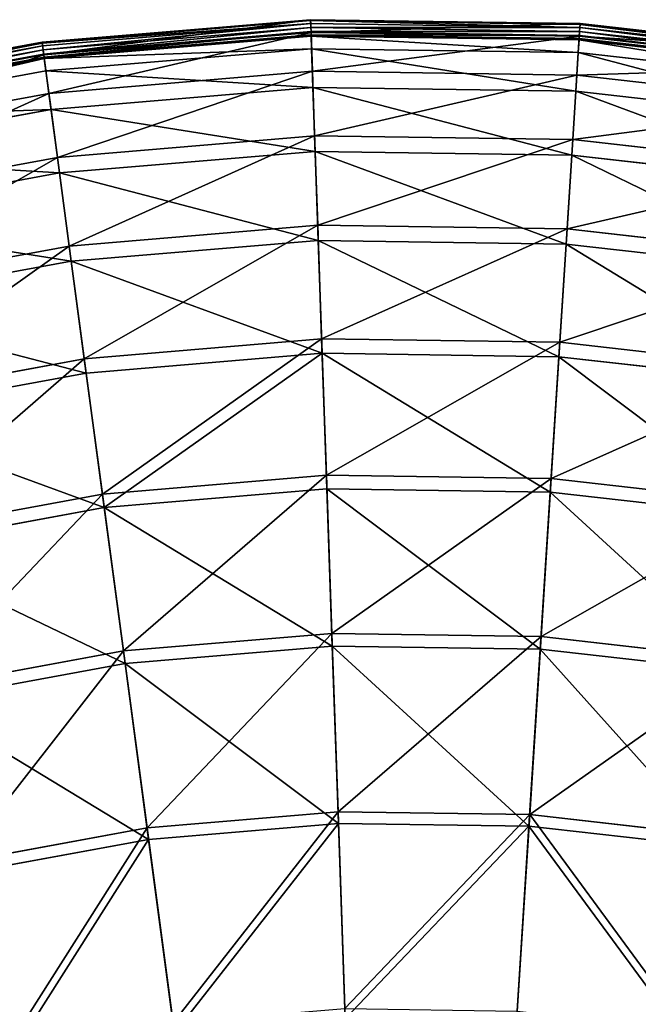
# Model space of a CAD drawing. Extents: x 0 to 1840, y 0 to 334.
# Tile 51 of 109: x 144 to 182, y 274 to 334. Entities that reach past the tile are written whole.
import ezdxf

# ---------------------------------------------------------------- set-up
doc = ezdxf.new("R2010")
doc.units = 0
doc.layers.get('0').update_dxf_attribs({"color": 13, "linetype": 'CONTINUOUS'})

# ---------------------------------------------------------------- blocks, each defined once
blk = doc.blocks.new('GROUP_4')
for p, q in [((161.604, 334.775, 0.499), (145.227, 333.401, 0.499)), ((161.606, 334.72, 0.246), (145.234, 333.347, 0.246)), ((161.631, 334.004, 16.173), (161.604, 334.775, 0.499)), ((161.606, 334.72, 0.246), (161.604, 334.775, 0.499)), ((178.038, 334.537, 0.499), (161.604, 334.775, 0.499)), ((178.034, 334.482, 0.246), (161.606, 334.72, 0.246)), ((161.612, 334.546, 0.055), (161.606, 334.72, 0.246)), ((161.612, 334.546, 0.055), (145.257, 333.174, 0.055)), ((161.621, 334.3, -0.025), (145.29, 332.93, -0.025)), ((145.323, 332.679, 0.03), (161.63, 334.047, 0.03)), ((178.023, 334.309, 0.055), (161.612, 334.546, 0.055)), ((161.621, 334.3, -0.025), (161.612, 334.546, 0.055)), ((178.008, 334.062, -0.025), (161.621, 334.3, -0.025)), ((161.63, 334.047, 0.03), (161.621, 334.3, -0.025)), ((161.636, 333.855, 0.204), (161.63, 334.047, 0.03)), ((161.63, 334.047, 0.03), (177.992, 333.81, 0.03)), ((177.989, 333.768, 16.173), (178.038, 334.537, 0.499)), ((177.992, 333.81, 0.03), (178.008, 334.062, -0.025)), ((178.008, 334.062, -0.025), (178.023, 334.309, 0.055)), ((194.292, 332.22, -0.025), (178.008, 334.062, -0.025)), ((178.023, 334.309, 0.055), (178.034, 334.482, 0.246)), ((194.332, 332.464, 0.055), (178.023, 334.309, 0.055)), ((178.034, 334.482, 0.246), (178.038, 334.537, 0.499)), ((194.36, 332.635, 0.246), (178.034, 334.482, 0.246)), ((194.369, 332.689, 0.499), (178.038, 334.537, 0.499)), ((145.329, 332.637, 16.173), (161.631, 334.004, 16.173)), ((145.349, 332.488, 0.204), (161.636, 333.855, 0.204)), ((161.639, 333.775, 0.45), (145.359, 332.41, 0.45)), ((161.713, 331.627, 32.19), (161.631, 334.004, 16.173)), ((161.631, 334.004, 16.173), (177.989, 333.768, 16.173)), ((161.639, 333.775, 0.45), (161.636, 333.855, 0.204)), ((161.636, 333.855, 0.204), (177.979, 333.618, 0.204)), ((161.666, 333.007, 16.074), (161.639, 333.775, 0.45)), ((177.974, 333.539, 0.45), (161.639, 333.775, 0.45)), ((177.838, 331.394, 32.19), (177.989, 333.768, 16.173)), ((177.926, 332.772, 16.074), (177.974, 333.539, 0.45)), ((177.974, 333.539, 0.45), (177.979, 333.618, 0.204)), ((194.208, 331.702, 0.45), (177.974, 333.539, 0.45)), ((177.979, 333.618, 0.204), (177.992, 333.81, 0.03)), ((177.979, 333.618, 0.204), (194.221, 331.781, 0.204)), ((177.989, 333.768, 16.173), (194.245, 331.929, 16.173)), ((177.992, 333.81, 0.03), (194.252, 331.97, 0.03)), ((145.227, 333.401, 0.499), (129.063, 330.428, 0.499)), ((145.234, 333.347, 0.246), (129.075, 330.375, 0.246)), ((145.257, 333.174, 0.055), (129.115, 330.206, 0.055)), ((145.29, 332.93, -0.025), (129.171, 329.965, -0.025)), ((145.329, 332.637, 16.173), (145.227, 333.401, 0.499)), ((145.234, 333.347, 0.246), (145.227, 333.401, 0.499)), ((145.257, 333.174, 0.055), (145.234, 333.347, 0.246)), ((145.29, 332.93, -0.025), (145.257, 333.174, 0.055)), ((145.323, 332.679, 0.03), (145.29, 332.93, -0.025)), ((161.666, 333.007, 16.074), (145.461, 331.648, 16.074)), ((161.747, 330.645, 31.994), (161.666, 333.007, 16.074)), ((177.926, 332.772, 16.074), (161.666, 333.007, 16.074)), ((129.229, 329.719, 0.03), (145.323, 332.679, 0.03)), ((129.239, 329.678, 16.173), (145.329, 332.637, 16.173)), ((129.273, 329.532, 0.204), (145.349, 332.488, 0.204)), ((145.359, 332.41, 0.45), (129.291, 329.455, 0.45)), ((145.349, 332.488, 0.204), (145.323, 332.679, 0.03)), ((145.644, 330.279, 32.19), (145.329, 332.637, 16.173)), ((145.359, 332.41, 0.45), (145.349, 332.488, 0.204)), ((145.461, 331.648, 16.074), (145.359, 332.41, 0.45)), ((177.775, 330.412, 31.994), (177.926, 332.772, 16.074)), ((194.084, 330.944, 16.074), (177.926, 332.772, 16.074)), ((145.461, 331.648, 16.074), (129.467, 328.707, 16.074)), ((145.774, 329.304, 31.994), (145.461, 331.648, 16.074)), ((145.644, 330.279, 32.19), (161.713, 331.627, 32.19)), ((161.85, 327.69, 47.897), (161.713, 331.627, 32.19)), ((161.713, 331.627, 32.19), (177.838, 331.394, 32.19)), ((177.588, 327.462, 47.897), (177.838, 331.394, 32.19)), ((177.838, 331.394, 32.19), (193.862, 329.581, 32.19)), ((161.747, 330.645, 31.994), (145.774, 329.304, 31.994)), ((161.883, 326.732, 47.606), (161.747, 330.645, 31.994)), ((177.775, 330.412, 31.994), (161.747, 330.645, 31.994)), ((129.784, 327.362, 32.19), (145.644, 330.279, 32.19)), ((146.165, 326.374, 47.897), (145.644, 330.279, 32.19)), ((177.527, 326.505, 47.606), (177.775, 330.412, 31.994)), ((193.704, 328.611, 31.994), (177.775, 330.412, 31.994)), ((145.774, 329.304, 31.994), (130.009, 326.405, 31.994)), ((146.292, 325.424, 47.606), (145.774, 329.304, 31.994)), ((146.165, 326.374, 47.897), (161.85, 327.69, 47.897)), ((162.039, 322.232, 63.143), (161.85, 327.69, 47.897)), ((161.85, 327.69, 47.897), (177.588, 327.462, 47.897)), ((177.241, 322.012, 63.143), (177.588, 327.462, 47.897)), ((177.588, 327.462, 47.897), (193.227, 325.693, 47.897)), ((130.685, 323.528, 47.897), (146.165, 326.374, 47.897)), ((146.888, 320.961, 63.143), (146.165, 326.374, 47.897)), ((161.883, 326.732, 47.606), (146.292, 325.424, 47.606)), ((162.071, 321.307, 62.759), (161.883, 326.732, 47.606)), ((177.527, 326.505, 47.606), (161.883, 326.732, 47.606)), ((177.182, 321.088, 62.759), (177.527, 326.505, 47.606)), ((193.073, 324.746, 47.606), (177.527, 326.505, 47.606)), ((146.292, 325.424, 47.606), (130.905, 322.594, 47.606)), ((147.011, 320.043, 62.759), (146.292, 325.424, 47.606)), ((146.888, 320.961, 63.143), (162.039, 322.232, 63.143)), ((162.279, 315.305, 77.78), (162.039, 322.232, 63.143)), ((162.039, 322.232, 63.143), (177.241, 322.012, 63.143)), ((176.8, 315.094, 77.78), (177.241, 322.012, 63.143)), ((177.241, 322.012, 63.143), (192.348, 320.303, 63.143)), ((131.935, 318.211, 63.143), (146.888, 320.961, 63.143)), ((147.806, 314.09, 77.78), (146.888, 320.961, 63.143)), ((162.071, 321.307, 62.759), (147.011, 320.043, 62.759)), ((162.309, 314.421, 77.308), (162.071, 321.307, 62.759)), ((177.182, 321.088, 62.759), (162.071, 321.307, 62.759)), ((176.744, 314.212, 77.308), (177.182, 321.088, 62.759)), ((192.199, 319.389, 62.759), (177.182, 321.088, 62.759)), ((147.011, 320.043, 62.759), (132.147, 317.31, 62.759)), ((147.923, 313.215, 77.308), (147.011, 320.043, 62.759)), ((147.806, 314.09, 77.78), (162.279, 315.305, 77.78)), ((162.567, 306.975, 91.669), (162.279, 315.305, 77.78)), ((162.279, 315.305, 77.78), (176.8, 315.094, 77.78)), ((176.271, 306.777, 91.669), (176.8, 315.094, 77.78)), ((176.8, 315.094, 77.78), (191.232, 313.462, 77.78)), ((162.309, 314.421, 77.308), (147.923, 313.215, 77.308)), ((162.596, 306.143, 91.112), (162.309, 314.421, 77.308)), ((176.744, 314.212, 77.308), (162.309, 314.421, 77.308)), ((176.218, 305.945, 91.112), (176.744, 314.212, 77.308)), ((191.089, 312.59, 77.308), (176.744, 314.212, 77.308)), ((133.522, 311.464, 77.78), (147.806, 314.09, 77.78)), ((148.909, 305.829, 91.669), (147.806, 314.09, 77.78)), ((147.923, 313.215, 77.308), (133.724, 310.603, 77.308)), ((149.02, 305.004, 91.112), (147.923, 313.215, 77.308)), ((148.909, 305.829, 91.669), (162.567, 306.975, 91.669)), ((162.901, 297.323, 104.675), (162.567, 306.975, 91.669)), ((162.567, 306.975, 91.669), (176.271, 306.777, 91.669)), ((175.658, 297.139, 104.675), (176.271, 306.777, 91.669)), ((176.271, 306.777, 91.669), (189.89, 305.236, 91.669)), ((135.43, 303.35, 91.669), (148.909, 305.829, 91.669)), ((150.188, 296.257, 104.675), (148.909, 305.829, 91.669)), ((162.596, 306.143, 91.112), (149.02, 305.004, 91.112)), ((176.218, 305.945, 91.112), (162.596, 306.143, 91.112)), ((162.928, 296.55, 104.039), (162.596, 306.143, 91.112)), ((175.608, 296.366, 104.039), (176.218, 305.945, 91.112)), ((189.755, 304.414, 91.112), (176.218, 305.945, 91.112)), ((149.02, 305.004, 91.112), (135.621, 302.539, 91.112)), ((150.291, 295.489, 104.039), (149.02, 305.004, 91.112)), ((150.188, 296.257, 104.675), (162.901, 297.323, 104.675)), ((163.278, 286.443, 116.673), (162.901, 297.323, 104.675)), ((162.901, 297.323, 104.675), (175.658, 297.139, 104.675)), ((174.966, 286.273, 116.673), (175.658, 297.139, 104.675)), ((175.658, 297.139, 104.675), (188.334, 295.705, 104.675)), ((137.641, 293.949, 104.675), (150.188, 296.257, 104.675)), ((151.629, 285.465, 116.673), (150.188, 296.257, 104.675)), ((162.928, 296.55, 104.039), (150.291, 295.489, 104.039)), ((163.302, 285.735, 115.964), (162.928, 296.55, 104.039)), ((175.608, 296.366, 104.039), (162.928, 296.55, 104.039)), ((174.921, 285.567, 115.964), (175.608, 296.366, 104.039)), ((188.21, 294.94, 104.039), (175.608, 296.366, 104.039)), ((150.291, 295.489, 104.039), (137.818, 293.196, 104.039)), ((151.723, 284.764, 115.964), (150.291, 295.489, 104.039)), ((151.629, 285.465, 116.673), (163.278, 286.443, 116.673)), ((163.694, 274.438, 127.547), (163.278, 286.443, 116.673)), ((163.278, 286.443, 116.673), (174.966, 286.273, 116.673)), ((174.203, 274.286, 127.547), (174.966, 286.273, 116.673)), ((174.966, 286.273, 116.673), (186.581, 284.959, 116.673)), ((140.133, 283.351, 116.673), (151.629, 285.465, 116.673)), ((153.22, 273.559, 127.547), (151.629, 285.465, 116.673)), ((163.302, 285.735, 115.964), (151.723, 284.764, 115.964)), ((163.716, 273.803, 126.772), (163.302, 285.735, 115.964)), ((174.921, 285.567, 115.964), (163.302, 285.735, 115.964)), ((174.163, 273.652, 126.772), (174.921, 285.567, 115.964)), ((186.467, 284.261, 115.964), (174.921, 285.567, 115.964)), ((151.723, 284.764, 115.964), (140.295, 282.662, 115.964)), ((153.304, 272.93, 126.772), (151.723, 284.764, 115.964))]:
    blk.add_line(p, q)
mesh = blk.add_polyface()
corners = [(145.329, 332.637, 16.173), (161.604, 334.775, 0.499), (145.227, 333.401, 0.499), (161.631, 334.004, 16.173)]
mesh.append_faces([[corners[k] for k in face] for face in [(0, 1, 2), (1, 0, 3)]], dxfattribs={"vtx0": -1})
mesh = blk.add_polyface()
corners = [(145.227, 333.401, 0.499), (161.606, 334.72, 0.246), (145.234, 333.347, 0.246), (161.604, 334.775, 0.499)]
mesh.append_faces([[corners[k] for k in face] for face in [(0, 1, 2), (1, 0, 3)]], dxfattribs={"vtx0": -1})
mesh = blk.add_polyface()
corners = [(145.234, 333.347, 0.246), (161.612, 334.546, 0.055), (145.257, 333.174, 0.055), (161.606, 334.72, 0.246)]
mesh.append_faces([[corners[k] for k in face] for face in [(0, 1, 2), (1, 0, 3)]], dxfattribs={"vtx0": -1})
mesh = blk.add_polyface()
corners = [(161.631, 334.004, 16.173), (178.038, 334.537, 0.499), (161.604, 334.775, 0.499), (177.989, 333.768, 16.173)]
mesh.append_faces([[corners[k] for k in face] for face in [(0, 1, 2), (1, 0, 3)]], dxfattribs={"vtx0": -1})
mesh = blk.add_polyface()
corners = [(161.604, 334.775, 0.499), (178.034, 334.482, 0.246), (161.606, 334.72, 0.246), (178.038, 334.537, 0.499)]
mesh.append_faces([[corners[k] for k in face] for face in [(0, 1, 2), (1, 0, 3)]], dxfattribs={"vtx0": -1})
mesh = blk.add_polyface()
corners = [(161.606, 334.72, 0.246), (178.023, 334.309, 0.055), (161.612, 334.546, 0.055), (178.034, 334.482, 0.246)]
mesh.append_faces([[corners[k] for k in face] for face in [(0, 1, 2), (1, 0, 3)]], dxfattribs={"vtx0": -1})
mesh = blk.add_polyface()
corners = [(161.612, 334.546, 0.055), (145.29, 332.93, -0.025), (145.257, 333.174, 0.055), (161.621, 334.3, -0.025)]
mesh.append_faces([[corners[k] for k in face] for face in [(0, 1, 2), (1, 0, 3)]], dxfattribs={"vtx0": -1})
mesh = blk.add_polyface()
corners = [(161.621, 334.3, -0.025), (145.323, 332.679, 0.03), (145.29, 332.93, -0.025), (161.63, 334.047, 0.03)]
mesh.append_faces([[corners[k] for k in face] for face in [(0, 1, 2), (1, 0, 3)]], dxfattribs={"vtx0": -1})
mesh = blk.add_polyface()
corners = [(161.63, 334.047, 0.03), (145.349, 332.488, 0.204), (145.323, 332.679, 0.03), (161.636, 333.855, 0.204)]
mesh.append_faces([[corners[k] for k in face] for face in [(0, 1, 2), (1, 0, 3)]], dxfattribs={"vtx0": -1})
mesh = blk.add_polyface()
corners = [(178.023, 334.309, 0.055), (161.621, 334.3, -0.025), (161.612, 334.546, 0.055), (178.008, 334.062, -0.025)]
mesh.append_faces([[corners[k] for k in face] for face in [(0, 1, 2), (1, 0, 3)]], dxfattribs={"vtx0": -1})
mesh = blk.add_polyface()
corners = [(178.008, 334.062, -0.025), (161.63, 334.047, 0.03), (161.621, 334.3, -0.025), (177.992, 333.81, 0.03)]
mesh.append_faces([[corners[k] for k in face] for face in [(0, 1, 2), (1, 0, 3)]], dxfattribs={"vtx0": -1})
mesh = blk.add_polyface()
corners = [(177.992, 333.81, 0.03), (161.636, 333.855, 0.204), (161.63, 334.047, 0.03), (177.979, 333.618, 0.204)]
mesh.append_faces([[corners[k] for k in face] for face in [(0, 1, 2), (1, 0, 3)]], dxfattribs={"vtx0": -1})
mesh = blk.add_polyface()
corners = [(177.989, 333.768, 16.173), (194.369, 332.689, 0.499), (178.038, 334.537, 0.499), (194.245, 331.929, 16.173)]
mesh.append_faces([[corners[k] for k in face] for face in [(0, 1, 2), (1, 0, 3)]], dxfattribs={"vtx0": -1})
mesh = blk.add_polyface()
corners = [(178.008, 334.062, -0.025), (194.252, 331.97, 0.03), (177.992, 333.81, 0.03), (194.292, 332.22, -0.025)]
mesh.append_faces([[corners[k] for k in face] for face in [(0, 1, 2), (1, 0, 3)]], dxfattribs={"vtx0": -1})
mesh = blk.add_polyface()
corners = [(178.023, 334.309, 0.055), (194.292, 332.22, -0.025), (178.008, 334.062, -0.025), (194.332, 332.464, 0.055)]
mesh.append_faces([[corners[k] for k in face] for face in [(0, 1, 2), (1, 0, 3)]], dxfattribs={"vtx0": -1})
mesh = blk.add_polyface()
corners = [(178.034, 334.482, 0.246), (194.332, 332.464, 0.055), (178.023, 334.309, 0.055), (194.36, 332.635, 0.246)]
mesh.append_faces([[corners[k] for k in face] for face in [(0, 1, 2), (1, 0, 3)]], dxfattribs={"vtx0": -1})
mesh = blk.add_polyface()
corners = [(178.038, 334.537, 0.499), (194.36, 332.635, 0.246), (178.034, 334.482, 0.246), (194.369, 332.689, 0.499)]
mesh.append_faces([[corners[k] for k in face] for face in [(0, 1, 2), (1, 0, 3)]], dxfattribs={"vtx0": -1})
mesh = blk.add_polyface()
corners = [(145.644, 330.279, 32.19), (161.631, 334.004, 16.173), (145.329, 332.637, 16.173), (161.713, 331.627, 32.19)]
mesh.append_faces([[corners[k] for k in face] for face in [(0, 1, 2), (1, 0, 3)]], dxfattribs={"vtx0": -1})
mesh = blk.add_polyface()
corners = [(161.639, 333.775, 0.45), (145.349, 332.488, 0.204), (161.636, 333.855, 0.204), (145.359, 332.41, 0.45)]
mesh.append_faces([[corners[k] for k in face] for face in [(0, 1, 2), (1, 0, 3)]], dxfattribs={"vtx0": -1})
mesh = blk.add_polyface()
corners = [(161.666, 333.007, 16.074), (145.359, 332.41, 0.45), (161.639, 333.775, 0.45), (145.461, 331.648, 16.074)]
mesh.append_faces([[corners[k] for k in face] for face in [(0, 1, 2), (1, 0, 3)]], dxfattribs={"vtx0": -1})
mesh = blk.add_polyface()
corners = [(161.713, 331.627, 32.19), (177.989, 333.768, 16.173), (161.631, 334.004, 16.173), (177.838, 331.394, 32.19)]
mesh.append_faces([[corners[k] for k in face] for face in [(0, 1, 2), (1, 0, 3)]], dxfattribs={"vtx0": -1})
mesh = blk.add_polyface()
corners = [(177.974, 333.539, 0.45), (161.636, 333.855, 0.204), (177.979, 333.618, 0.204), (161.639, 333.775, 0.45)]
mesh.append_faces([[corners[k] for k in face] for face in [(0, 1, 2), (1, 0, 3)]], dxfattribs={"vtx0": -1})
mesh = blk.add_polyface()
corners = [(177.926, 332.772, 16.074), (161.639, 333.775, 0.45), (177.974, 333.539, 0.45), (161.666, 333.007, 16.074)]
mesh.append_faces([[corners[k] for k in face] for face in [(0, 1, 2), (1, 0, 3)]], dxfattribs={"vtx0": -1})
mesh = blk.add_polyface()
corners = [(177.838, 331.394, 32.19), (194.245, 331.929, 16.173), (177.989, 333.768, 16.173), (193.862, 329.581, 32.19)]
mesh.append_faces([[corners[k] for k in face] for face in [(0, 1, 2), (1, 0, 3)]], dxfattribs={"vtx0": -1})
mesh = blk.add_polyface()
corners = [(194.084, 330.944, 16.074), (177.974, 333.539, 0.45), (194.208, 331.702, 0.45), (177.926, 332.772, 16.074)]
mesh.append_faces([[corners[k] for k in face] for face in [(0, 1, 2), (1, 0, 3)]], dxfattribs={"vtx0": -1})
mesh = blk.add_polyface()
corners = [(194.208, 331.702, 0.45), (177.979, 333.618, 0.204), (194.221, 331.781, 0.204), (177.974, 333.539, 0.45)]
mesh.append_faces([[corners[k] for k in face] for face in [(0, 1, 2), (1, 0, 3)]], dxfattribs={"vtx0": -1})
mesh = blk.add_polyface()
corners = [(177.992, 333.81, 0.03), (194.221, 331.781, 0.204), (177.979, 333.618, 0.204), (194.252, 331.97, 0.03)]
mesh.append_faces([[corners[k] for k in face] for face in [(0, 1, 2), (1, 0, 3)]], dxfattribs={"vtx0": -1})
mesh = blk.add_polyface()
corners = [(129.239, 329.678, 16.173), (145.227, 333.401, 0.499), (129.063, 330.428, 0.499), (145.329, 332.637, 16.173)]
mesh.append_faces([[corners[k] for k in face] for face in [(0, 1, 2), (1, 0, 3)]], dxfattribs={"vtx0": -1})
mesh = blk.add_polyface()
corners = [(129.075, 330.375, 0.246), (145.227, 333.401, 0.499), (145.234, 333.347, 0.246), (129.063, 330.428, 0.499)]
mesh.append_faces([[corners[k] for k in face] for face in [(0, 1, 2), (1, 0, 3)]], dxfattribs={"vtx0": -1})
mesh = blk.add_polyface()
corners = [(129.115, 330.206, 0.055), (145.234, 333.347, 0.246), (145.257, 333.174, 0.055), (129.075, 330.375, 0.246)]
mesh.append_faces([[corners[k] for k in face] for face in [(0, 1, 2), (1, 0, 3)]], dxfattribs={"vtx0": -1})
mesh = blk.add_polyface()
corners = [(145.257, 333.174, 0.055), (129.171, 329.965, -0.025), (129.115, 330.206, 0.055), (145.29, 332.93, -0.025)]
mesh.append_faces([[corners[k] for k in face] for face in [(0, 1, 2), (1, 0, 3)]], dxfattribs={"vtx0": -1})
mesh = blk.add_polyface()
corners = [(145.29, 332.93, -0.025), (129.229, 329.719, 0.03), (129.171, 329.965, -0.025), (145.323, 332.679, 0.03)]
mesh.append_faces([[corners[k] for k in face] for face in [(0, 1, 2), (1, 0, 3)]], dxfattribs={"vtx0": -1})
mesh = blk.add_polyface()
corners = [(161.747, 330.645, 31.994), (145.461, 331.648, 16.074), (161.666, 333.007, 16.074), (145.774, 329.304, 31.994)]
mesh.append_faces([[corners[k] for k in face] for face in [(0, 1, 2), (1, 0, 3)]], dxfattribs={"vtx0": -1})
mesh = blk.add_polyface()
corners = [(177.775, 330.412, 31.994), (161.666, 333.007, 16.074), (177.926, 332.772, 16.074), (161.747, 330.645, 31.994)]
mesh.append_faces([[corners[k] for k in face] for face in [(0, 1, 2), (1, 0, 3)]], dxfattribs={"vtx0": -1})
mesh = blk.add_polyface()
corners = [(145.323, 332.679, 0.03), (129.273, 329.532, 0.204), (129.229, 329.719, 0.03), (145.349, 332.488, 0.204)]
mesh.append_faces([[corners[k] for k in face] for face in [(0, 1, 2), (1, 0, 3)]], dxfattribs={"vtx0": -1})
mesh = blk.add_polyface()
corners = [(129.784, 327.362, 32.19), (145.329, 332.637, 16.173), (129.239, 329.678, 16.173), (145.644, 330.279, 32.19)]
mesh.append_faces([[corners[k] for k in face] for face in [(0, 1, 2), (1, 0, 3)]], dxfattribs={"vtx0": -1})
mesh = blk.add_polyface()
corners = [(145.349, 332.488, 0.204), (129.291, 329.455, 0.45), (129.273, 329.532, 0.204), (145.359, 332.41, 0.45)]
mesh.append_faces([[corners[k] for k in face] for face in [(0, 1, 2), (1, 0, 3)]], dxfattribs={"vtx0": -1})
mesh = blk.add_polyface()
corners = [(145.359, 332.41, 0.45), (129.467, 328.707, 16.074), (129.291, 329.455, 0.45), (145.461, 331.648, 16.074)]
mesh.append_faces([[corners[k] for k in face] for face in [(0, 1, 2), (1, 0, 3)]], dxfattribs={"vtx0": -1})
mesh = blk.add_polyface()
corners = [(193.704, 328.611, 31.994), (177.926, 332.772, 16.074), (194.084, 330.944, 16.074), (177.775, 330.412, 31.994)]
mesh.append_faces([[corners[k] for k in face] for face in [(0, 1, 2), (1, 0, 3)]], dxfattribs={"vtx0": -1})
mesh = blk.add_polyface()
corners = [(145.774, 329.304, 31.994), (129.467, 328.707, 16.074), (145.461, 331.648, 16.074), (130.009, 326.405, 31.994)]
mesh.append_faces([[corners[k] for k in face] for face in [(0, 1, 2), (1, 0, 3)]], dxfattribs={"vtx0": -1})
mesh = blk.add_polyface()
corners = [(146.165, 326.374, 47.897), (161.713, 331.627, 32.19), (145.644, 330.279, 32.19), (161.85, 327.69, 47.897)]
mesh.append_faces([[corners[k] for k in face] for face in [(0, 1, 2), (1, 0, 3)]], dxfattribs={"vtx0": -1})
mesh = blk.add_polyface()
corners = [(161.85, 327.69, 47.897), (177.838, 331.394, 32.19), (161.713, 331.627, 32.19), (177.588, 327.462, 47.897)]
mesh.append_faces([[corners[k] for k in face] for face in [(0, 1, 2), (1, 0, 3)]], dxfattribs={"vtx0": -1})
mesh = blk.add_polyface()
corners = [(177.588, 327.462, 47.897), (193.862, 329.581, 32.19), (177.838, 331.394, 32.19), (193.227, 325.693, 47.897)]
mesh.append_faces([[corners[k] for k in face] for face in [(0, 1, 2), (1, 0, 3)]], dxfattribs={"vtx0": -1})
mesh = blk.add_polyface()
corners = [(161.883, 326.732, 47.606), (145.774, 329.304, 31.994), (161.747, 330.645, 31.994), (146.292, 325.424, 47.606)]
mesh.append_faces([[corners[k] for k in face] for face in [(0, 1, 2), (1, 0, 3)]], dxfattribs={"vtx0": -1})
mesh = blk.add_polyface()
corners = [(177.527, 326.505, 47.606), (161.747, 330.645, 31.994), (177.775, 330.412, 31.994), (161.883, 326.732, 47.606)]
mesh.append_faces([[corners[k] for k in face] for face in [(0, 1, 2), (1, 0, 3)]], dxfattribs={"vtx0": -1})
mesh = blk.add_polyface()
corners = [(130.685, 323.528, 47.897), (145.644, 330.279, 32.19), (129.784, 327.362, 32.19), (146.165, 326.374, 47.897)]
mesh.append_faces([[corners[k] for k in face] for face in [(0, 1, 2), (1, 0, 3)]], dxfattribs={"vtx0": -1})
mesh = blk.add_polyface()
corners = [(193.073, 324.746, 47.606), (177.775, 330.412, 31.994), (193.704, 328.611, 31.994), (177.527, 326.505, 47.606)]
mesh.append_faces([[corners[k] for k in face] for face in [(0, 1, 2), (1, 0, 3)]], dxfattribs={"vtx0": -1})
mesh = blk.add_polyface()
corners = [(146.292, 325.424, 47.606), (130.009, 326.405, 31.994), (145.774, 329.304, 31.994), (130.905, 322.594, 47.606)]
mesh.append_faces([[corners[k] for k in face] for face in [(0, 1, 2), (1, 0, 3)]], dxfattribs={"vtx0": -1})
mesh = blk.add_polyface()
corners = [(146.888, 320.961, 63.143), (161.85, 327.69, 47.897), (146.165, 326.374, 47.897), (162.039, 322.232, 63.143)]
mesh.append_faces([[corners[k] for k in face] for face in [(0, 1, 2), (1, 0, 3)]], dxfattribs={"vtx0": -1})
mesh = blk.add_polyface()
corners = [(162.039, 322.232, 63.143), (177.588, 327.462, 47.897), (161.85, 327.69, 47.897), (177.241, 322.012, 63.143)]
mesh.append_faces([[corners[k] for k in face] for face in [(0, 1, 2), (1, 0, 3)]], dxfattribs={"vtx0": -1})
mesh = blk.add_polyface()
corners = [(177.241, 322.012, 63.143), (193.227, 325.693, 47.897), (177.588, 327.462, 47.897), (192.348, 320.303, 63.143)]
mesh.append_faces([[corners[k] for k in face] for face in [(0, 1, 2), (1, 0, 3)]], dxfattribs={"vtx0": -1})
mesh = blk.add_polyface()
corners = [(131.935, 318.211, 63.143), (146.165, 326.374, 47.897), (130.685, 323.528, 47.897), (146.888, 320.961, 63.143)]
mesh.append_faces([[corners[k] for k in face] for face in [(0, 1, 2), (1, 0, 3)]], dxfattribs={"vtx0": -1})
mesh = blk.add_polyface()
corners = [(162.071, 321.307, 62.759), (146.292, 325.424, 47.606), (161.883, 326.732, 47.606), (147.011, 320.043, 62.759)]
mesh.append_faces([[corners[k] for k in face] for face in [(0, 1, 2), (1, 0, 3)]], dxfattribs={"vtx0": -1})
mesh = blk.add_polyface()
corners = [(177.182, 321.088, 62.759), (161.883, 326.732, 47.606), (177.527, 326.505, 47.606), (162.071, 321.307, 62.759)]
mesh.append_faces([[corners[k] for k in face] for face in [(0, 1, 2), (1, 0, 3)]], dxfattribs={"vtx0": -1})
mesh = blk.add_polyface()
corners = [(192.199, 319.389, 62.759), (177.527, 326.505, 47.606), (193.073, 324.746, 47.606), (177.182, 321.088, 62.759)]
mesh.append_faces([[corners[k] for k in face] for face in [(0, 1, 2), (1, 0, 3)]], dxfattribs={"vtx0": -1})
mesh = blk.add_polyface()
corners = [(147.011, 320.043, 62.759), (130.905, 322.594, 47.606), (146.292, 325.424, 47.606), (132.147, 317.31, 62.759)]
mesh.append_faces([[corners[k] for k in face] for face in [(0, 1, 2), (1, 0, 3)]], dxfattribs={"vtx0": -1})
mesh = blk.add_polyface()
corners = [(147.806, 314.09, 77.78), (162.039, 322.232, 63.143), (146.888, 320.961, 63.143), (162.279, 315.305, 77.78)]
mesh.append_faces([[corners[k] for k in face] for face in [(0, 1, 2), (1, 0, 3)]], dxfattribs={"vtx0": -1})
mesh = blk.add_polyface()
corners = [(162.279, 315.305, 77.78), (177.241, 322.012, 63.143), (162.039, 322.232, 63.143), (176.8, 315.094, 77.78)]
mesh.append_faces([[corners[k] for k in face] for face in [(0, 1, 2), (1, 0, 3)]], dxfattribs={"vtx0": -1})
mesh = blk.add_polyface()
corners = [(176.8, 315.094, 77.78), (192.348, 320.303, 63.143), (177.241, 322.012, 63.143), (191.232, 313.462, 77.78)]
mesh.append_faces([[corners[k] for k in face] for face in [(0, 1, 2), (1, 0, 3)]], dxfattribs={"vtx0": -1})
mesh = blk.add_polyface()
corners = [(133.522, 311.464, 77.78), (146.888, 320.961, 63.143), (131.935, 318.211, 63.143), (147.806, 314.09, 77.78)]
mesh.append_faces([[corners[k] for k in face] for face in [(0, 1, 2), (1, 0, 3)]], dxfattribs={"vtx0": -1})
mesh = blk.add_polyface()
corners = [(162.309, 314.421, 77.308), (147.011, 320.043, 62.759), (162.071, 321.307, 62.759), (147.923, 313.215, 77.308)]
mesh.append_faces([[corners[k] for k in face] for face in [(0, 1, 2), (1, 0, 3)]], dxfattribs={"vtx0": -1})
mesh = blk.add_polyface()
corners = [(176.744, 314.212, 77.308), (162.071, 321.307, 62.759), (177.182, 321.088, 62.759), (162.309, 314.421, 77.308)]
mesh.append_faces([[corners[k] for k in face] for face in [(0, 1, 2), (1, 0, 3)]], dxfattribs={"vtx0": -1})
mesh = blk.add_polyface()
corners = [(191.089, 312.59, 77.308), (177.182, 321.088, 62.759), (192.199, 319.389, 62.759), (176.744, 314.212, 77.308)]
mesh.append_faces([[corners[k] for k in face] for face in [(0, 1, 2), (1, 0, 3)]], dxfattribs={"vtx0": -1})
mesh = blk.add_polyface()
corners = [(147.923, 313.215, 77.308), (132.147, 317.31, 62.759), (147.011, 320.043, 62.759), (133.724, 310.603, 77.308)]
mesh.append_faces([[corners[k] for k in face] for face in [(0, 1, 2), (1, 0, 3)]], dxfattribs={"vtx0": -1})
mesh = blk.add_polyface()
corners = [(148.909, 305.829, 91.669), (162.279, 315.305, 77.78), (147.806, 314.09, 77.78), (162.567, 306.975, 91.669)]
mesh.append_faces([[corners[k] for k in face] for face in [(0, 1, 2), (1, 0, 3)]], dxfattribs={"vtx0": -1})
mesh = blk.add_polyface()
corners = [(162.567, 306.975, 91.669), (176.8, 315.094, 77.78), (162.279, 315.305, 77.78), (176.271, 306.777, 91.669)]
mesh.append_faces([[corners[k] for k in face] for face in [(0, 1, 2), (1, 0, 3)]], dxfattribs={"vtx0": -1})
mesh = blk.add_polyface()
corners = [(176.271, 306.777, 91.669), (191.232, 313.462, 77.78), (176.8, 315.094, 77.78), (189.89, 305.236, 91.669)]
mesh.append_faces([[corners[k] for k in face] for face in [(0, 1, 2), (1, 0, 3)]], dxfattribs={"vtx0": -1})
mesh = blk.add_polyface()
corners = [(162.309, 314.421, 77.308), (149.02, 305.004, 91.112), (147.923, 313.215, 77.308), (162.596, 306.143, 91.112)]
mesh.append_faces([[corners[k] for k in face] for face in [(0, 1, 2), (1, 0, 3)]], dxfattribs={"vtx0": -1})
mesh = blk.add_polyface()
corners = [(176.218, 305.945, 91.112), (162.309, 314.421, 77.308), (176.744, 314.212, 77.308), (162.596, 306.143, 91.112)]
mesh.append_faces([[corners[k] for k in face] for face in [(0, 1, 2), (1, 0, 3)]], dxfattribs={"vtx0": -1})
mesh = blk.add_polyface()
corners = [(189.755, 304.414, 91.112), (176.744, 314.212, 77.308), (191.089, 312.59, 77.308), (176.218, 305.945, 91.112)]
mesh.append_faces([[corners[k] for k in face] for face in [(0, 1, 2), (1, 0, 3)]], dxfattribs={"vtx0": -1})
mesh = blk.add_polyface()
corners = [(135.43, 303.35, 91.669), (147.806, 314.09, 77.78), (133.522, 311.464, 77.78), (148.909, 305.829, 91.669)]
mesh.append_faces([[corners[k] for k in face] for face in [(0, 1, 2), (1, 0, 3)]], dxfattribs={"vtx0": -1})
mesh = blk.add_polyface()
corners = [(149.02, 305.004, 91.112), (133.724, 310.603, 77.308), (147.923, 313.215, 77.308), (135.621, 302.539, 91.112)]
mesh.append_faces([[corners[k] for k in face] for face in [(0, 1, 2), (1, 0, 3)]], dxfattribs={"vtx0": -1})
mesh = blk.add_polyface()
corners = [(150.188, 296.257, 104.675), (162.567, 306.975, 91.669), (148.909, 305.829, 91.669), (162.901, 297.323, 104.675)]
mesh.append_faces([[corners[k] for k in face] for face in [(0, 1, 2), (1, 0, 3)]], dxfattribs={"vtx0": -1})
mesh = blk.add_polyface()
corners = [(162.901, 297.323, 104.675), (176.271, 306.777, 91.669), (162.567, 306.975, 91.669), (175.658, 297.139, 104.675)]
mesh.append_faces([[corners[k] for k in face] for face in [(0, 1, 2), (1, 0, 3)]], dxfattribs={"vtx0": -1})
mesh = blk.add_polyface()
corners = [(175.658, 297.139, 104.675), (189.89, 305.236, 91.669), (176.271, 306.777, 91.669), (188.334, 295.705, 104.675)]
mesh.append_faces([[corners[k] for k in face] for face in [(0, 1, 2), (1, 0, 3)]], dxfattribs={"vtx0": -1})
mesh = blk.add_polyface()
corners = [(137.641, 293.949, 104.675), (148.909, 305.829, 91.669), (135.43, 303.35, 91.669), (150.188, 296.257, 104.675)]
mesh.append_faces([[corners[k] for k in face] for face in [(0, 1, 2), (1, 0, 3)]], dxfattribs={"vtx0": -1})
mesh = blk.add_polyface()
corners = [(162.928, 296.55, 104.039), (149.02, 305.004, 91.112), (162.596, 306.143, 91.112), (150.291, 295.489, 104.039)]
mesh.append_faces([[corners[k] for k in face] for face in [(0, 1, 2), (1, 0, 3)]], dxfattribs={"vtx0": -1})
mesh = blk.add_polyface()
corners = [(175.608, 296.366, 104.039), (162.596, 306.143, 91.112), (176.218, 305.945, 91.112), (162.928, 296.55, 104.039)]
mesh.append_faces([[corners[k] for k in face] for face in [(0, 1, 2), (1, 0, 3)]], dxfattribs={"vtx0": -1})
mesh = blk.add_polyface()
corners = [(188.21, 294.94, 104.039), (176.218, 305.945, 91.112), (189.755, 304.414, 91.112), (175.608, 296.366, 104.039)]
mesh.append_faces([[corners[k] for k in face] for face in [(0, 1, 2), (1, 0, 3)]], dxfattribs={"vtx0": -1})
mesh = blk.add_polyface()
corners = [(150.291, 295.489, 104.039), (135.621, 302.539, 91.112), (149.02, 305.004, 91.112), (137.818, 293.196, 104.039)]
mesh.append_faces([[corners[k] for k in face] for face in [(0, 1, 2), (1, 0, 3)]], dxfattribs={"vtx0": -1})
mesh = blk.add_polyface()
corners = [(151.629, 285.465, 116.673), (162.901, 297.323, 104.675), (150.188, 296.257, 104.675), (163.278, 286.443, 116.673)]
mesh.append_faces([[corners[k] for k in face] for face in [(0, 1, 2), (1, 0, 3)]], dxfattribs={"vtx0": -1})
mesh = blk.add_polyface()
corners = [(163.278, 286.443, 116.673), (175.658, 297.139, 104.675), (162.901, 297.323, 104.675), (174.966, 286.273, 116.673)]
mesh.append_faces([[corners[k] for k in face] for face in [(0, 1, 2), (1, 0, 3)]], dxfattribs={"vtx0": -1})
mesh = blk.add_polyface()
corners = [(174.966, 286.273, 116.673), (188.334, 295.705, 104.675), (175.658, 297.139, 104.675), (186.581, 284.959, 116.673)]
mesh.append_faces([[corners[k] for k in face] for face in [(0, 1, 2), (1, 0, 3)]], dxfattribs={"vtx0": -1})
mesh = blk.add_polyface()
corners = [(140.133, 283.351, 116.673), (150.188, 296.257, 104.675), (137.641, 293.949, 104.675), (151.629, 285.465, 116.673)]
mesh.append_faces([[corners[k] for k in face] for face in [(0, 1, 2), (1, 0, 3)]], dxfattribs={"vtx0": -1})
mesh = blk.add_polyface()
corners = [(163.302, 285.735, 115.964), (150.291, 295.489, 104.039), (162.928, 296.55, 104.039), (151.723, 284.764, 115.964)]
mesh.append_faces([[corners[k] for k in face] for face in [(0, 1, 2), (1, 0, 3)]], dxfattribs={"vtx0": -1})
mesh = blk.add_polyface()
corners = [(174.921, 285.567, 115.964), (162.928, 296.55, 104.039), (175.608, 296.366, 104.039), (163.302, 285.735, 115.964)]
mesh.append_faces([[corners[k] for k in face] for face in [(0, 1, 2), (1, 0, 3)]], dxfattribs={"vtx0": -1})
mesh = blk.add_polyface()
corners = [(186.467, 284.261, 115.964), (175.608, 296.366, 104.039), (188.21, 294.94, 104.039), (174.921, 285.567, 115.964)]
mesh.append_faces([[corners[k] for k in face] for face in [(0, 1, 2), (1, 0, 3)]], dxfattribs={"vtx0": -1})
mesh = blk.add_polyface()
corners = [(151.723, 284.764, 115.964), (137.818, 293.196, 104.039), (150.291, 295.489, 104.039), (140.295, 282.662, 115.964)]
mesh.append_faces([[corners[k] for k in face] for face in [(0, 1, 2), (1, 0, 3)]], dxfattribs={"vtx0": -1})
mesh = blk.add_polyface()
corners = [(153.22, 273.559, 127.547), (163.278, 286.443, 116.673), (151.629, 285.465, 116.673), (163.694, 274.438, 127.547)]
mesh.append_faces([[corners[k] for k in face] for face in [(0, 1, 2), (1, 0, 3)]], dxfattribs={"vtx0": -1})
mesh = blk.add_polyface()
corners = [(163.694, 274.438, 127.547), (174.966, 286.273, 116.673), (163.278, 286.443, 116.673), (174.203, 274.286, 127.547)]
mesh.append_faces([[corners[k] for k in face] for face in [(0, 1, 2), (1, 0, 3)]], dxfattribs={"vtx0": -1})
mesh = blk.add_polyface()
corners = [(184.647, 273.104, 127.547), (174.966, 286.273, 116.673), (174.203, 274.286, 127.547), (186.581, 284.959, 116.673)]
mesh.append_faces([[corners[k] for k in face] for face in [(0, 1, 2), (1, 0, 3)]], dxfattribs={"vtx0": -1})
mesh = blk.add_polyface()
corners = [(142.883, 271.658, 127.547), (151.629, 285.465, 116.673), (140.133, 283.351, 116.673), (153.22, 273.559, 127.547)]
mesh.append_faces([[corners[k] for k in face] for face in [(0, 1, 2), (1, 0, 3)]], dxfattribs={"vtx0": -1})
mesh = blk.add_polyface()
corners = [(163.302, 285.735, 115.964), (153.304, 272.93, 126.772), (151.723, 284.764, 115.964), (163.716, 273.803, 126.772)]
mesh.append_faces([[corners[k] for k in face] for face in [(0, 1, 2), (1, 0, 3)]], dxfattribs={"vtx0": -1})
mesh = blk.add_polyface()
corners = [(174.921, 285.567, 115.964), (163.716, 273.803, 126.772), (163.302, 285.735, 115.964), (174.163, 273.652, 126.772)]
mesh.append_faces([[corners[k] for k in face] for face in [(0, 1, 2), (1, 0, 3)]], dxfattribs={"vtx0": -1})
mesh = blk.add_polyface()
corners = [(174.921, 285.567, 115.964), (184.545, 272.477, 126.772), (174.163, 273.652, 126.772), (186.467, 284.261, 115.964)]
mesh.append_faces([[corners[k] for k in face] for face in [(0, 1, 2), (1, 0, 3)]], dxfattribs={"vtx0": -1})
mesh = blk.add_polyface()
corners = [(151.723, 284.764, 115.964), (143.028, 271.04, 126.772), (140.295, 282.662, 115.964), (153.304, 272.93, 126.772)]
mesh.append_faces([[corners[k] for k in face] for face in [(0, 1, 2), (1, 0, 3)]], dxfattribs={"vtx0": -1})
blk = doc.blocks.new('COMPONENT_7')
blk.add_blockref('GROUP_4', (0, 0))
blk = doc.blocks.new('GROUP_29')
at = {"extrusion": (0, 1, -4.996e-16), "rotation": 180}
blk.add_blockref('COMPONENT_7', (0.025, 334.775, 1507.994), dxfattribs=at)

msp = doc.modelspace()

# ---------------------------------------------------------------- block references
at = {"extrusion": (0, -1, -4.996e-16)}
msp.add_blockref('GROUP_29', (0, 0, -334.295), dxfattribs=at)

doc.saveas('drawing.dxf')
